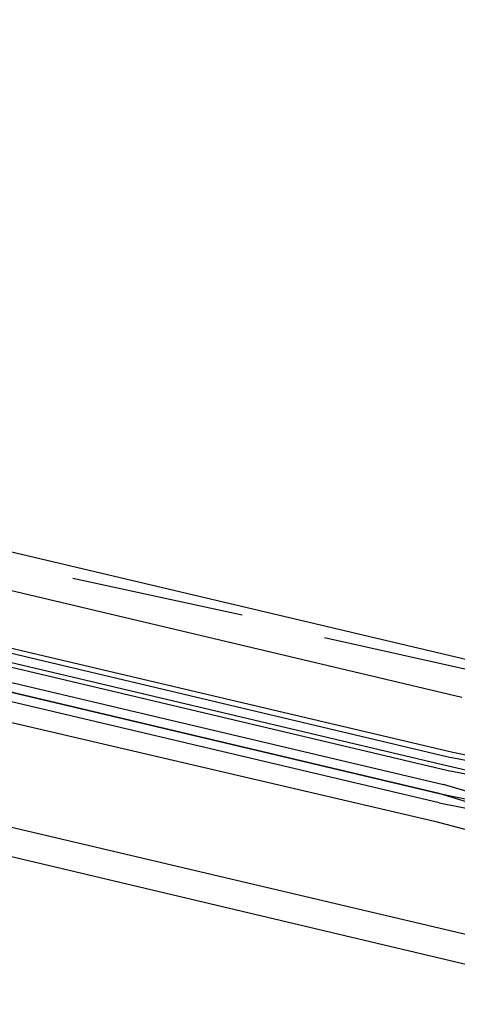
# Model space of a CAD drawing. Header units: feet. Extents: x -79 to 198, y -22 to 181.
# Tile 67 of 92: x 115.13 to 116.4, y 92.96 to 95.83. Entities that reach past the tile are written whole.
import ezdxf

# ---------------------------------------------------------------- set-up
doc = ezdxf.new("R2010")
doc.units = ezdxf.units.FT
doc.layers.add('A-LINEA', color=7, linetype='CONTINUOUS')

msp = doc.modelspace()

# ---------------------------------------------------------------- linework, layer by layer
at = {"layer": 'A-LINEA'}
for p, q in [((108.5333, 95.8311), (116.84, 93.8711)), ((121.1867, 91.9511), (108.0267, 95.0711)), ((108.36, 95.0711), (116.6667, 93.1111)), ((108.36, 95.0711), (116.6667, 93.1111)), ((116.4133, 93.8578), (112.6933, 94.7378)), ((116.3867, 93.6978), (112.6533, 94.5778)), ((116.3733, 93.6844), (112.6533, 94.5644)), ((116.3733, 93.6578), (112.6533, 94.5378)), ((116.3733, 93.6444), (112.6533, 94.5244)), ((112.6133, 94.3644), (116.3333, 93.4978)), ((115.7733, 94.0978), (115.28, 94.2044)), ((116.4933, 93.9244), (116.0133, 94.0311)), ((116.44, 93.6711), (116.3733, 93.6844)), ((116.4533, 93.6844), (116.3867, 93.6978)), ((116.5467, 93.6178), (116.3733, 93.6578)), ((116.3333, 93.4978), (116.7333, 93.3911))]:
    msp.add_line(p, q, dxfattribs=at)
for points in [[(116.3467, 93.5511), (112.56, 94.4444), (112.56, 94.4578), (112.56, 94.4711), (112.5733, 94.4711), (116.3467, 93.5778), (112.5733, 94.4711), (112.5733, 94.4844), (112.5733, 94.4978), (116.36, 93.6044)], [(116.44, 93.6178), (116.44, 93.6178), (116.44, 93.6311), (116.3733, 93.6444)], [(116.3467, 93.5511), (116.48, 93.5244), (116.4933, 93.5378), (116.48, 93.5378), (116.3467, 93.5778), (116.48, 93.5511), (116.4933, 93.5511), (116.4933, 93.5644), (116.36, 93.6044)]]:
    msp.add_lwpolyline(points, dxfattribs=at)

doc.saveas('drawing.dxf')
